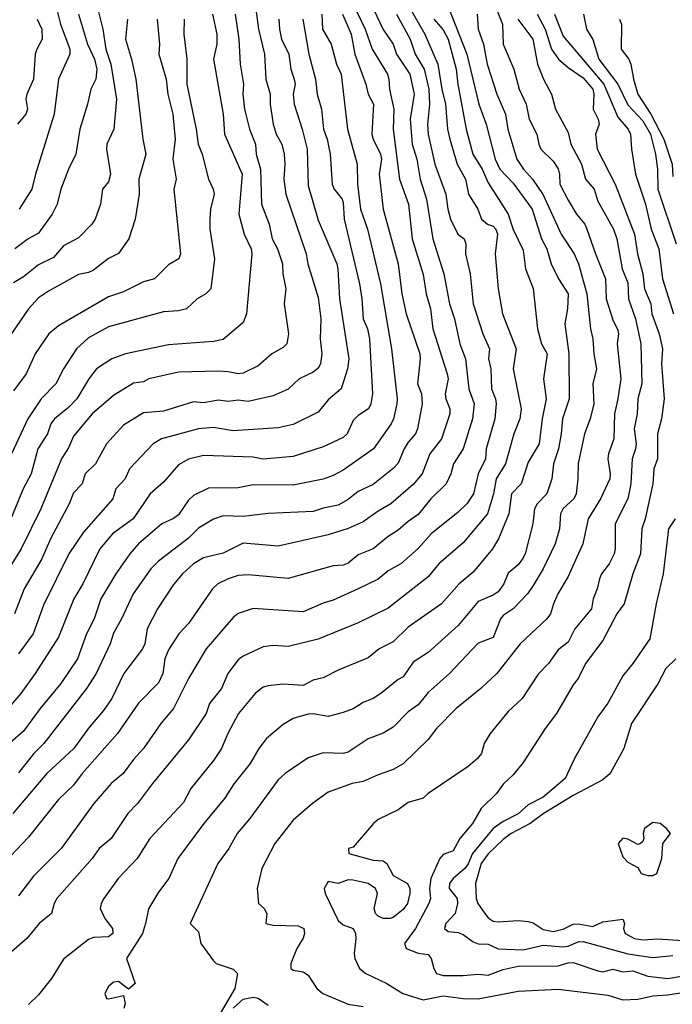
# Model space of a CAD drawing. Header units: metres. Extents: x -46681 to -43747, y -240911 to -237677.
# Tile 193 of 256: x -45716 to -45651, y -239825 to -239727. Entities that reach past the tile are written whole.
import ezdxf

# ---------------------------------------------------------------- set-up
doc = ezdxf.new("R2010")
doc.units = ezdxf.units.M
doc.layers.add('CONTOUR_INDEX', color=1, linetype='Continuous')
doc.layers.add('CONTOUR_INTER', color=3, linetype='Continuous')

msp = doc.modelspace()

# ---------------------------------------------------------------- linework, layer by layer
at = {"layer": 'CONTOUR_INDEX'}
for points, elevation in [([(-45682.595, -239725.02), (-45681.409, -239727.52), (-45680.704, -239729.52), (-45679.163, -239732.02), (-45679.017, -239732.52), (-45678.977, -239733.52), (-45678.52, -239735.52), (-45678.601, -239737.52), (-45677.97, -239742.52), (-45677.059, -239745.02), (-45676.694, -239748.52), (-45675.595, -239752.087), (-45675.288, -239754.02), (-45674.864, -239755.52), (-45674.618, -239757.52), (-45673.178, -239762.02), (-45673.103, -239762.52), (-45673.4, -239764.02), (-45673.339, -239764.52), (-45672.936, -239765.52), (-45672.914, -239766.02), (-45673.769, -239768.52), (-45674.941, -239770.02), (-45675.71, -239772.02), (-45676.595, -239773.095), (-45678.814, -239775.02), (-45680.095, -239775.753), (-45681.595, -239776.84), (-45683.095, -239777.482), (-45685.095, -239778.112), (-45690.095, -239779.253), (-45693.595, -239778.972), (-45695.595, -239779.951), (-45697.595, -239780.44), (-45698.595, -239781.03), (-45699.698, -239782.02), (-45700.595, -239783.089), (-45702.196, -239785.52), (-45703.204, -239787.52), (-45703.457, -239789.02), (-45703.683, -239789.52), (-45705.555, -239792.02), (-45706.769, -239794.52), (-45707.595, -239795.707), (-45709.095, -239797.462), (-45710.543, -239799.52), (-45713.262, -239802.02), (-45716.66, -239806.02)], 105), ([(-45692.42, -239725.02), (-45692.071, -239727.52), (-45691.491, -239730.02), (-45691.333, -239732.52), (-45690.913, -239734.02), (-45690.91, -239735.02), (-45690.609, -239737.02), (-45690.312, -239738.02), (-45689.752, -239739.02), (-45689.513, -239740.02), (-45689.428, -239741.02), (-45689.532, -239742.52), (-45689.346, -239744.02), (-45687.311, -239750.02), (-45687.122, -239751.02), (-45686.095, -239754.368), (-45685.85, -239756.52), (-45685.898, -239758.52), (-45685.75, -239760.02), (-45685.859, -239761.02), (-45686.095, -239761.448), (-45686.595, -239761.849), (-45688.016, -239762.52), (-45689.095, -239763.533), (-45690.595, -239764.225), (-45693.095, -239764.776), (-45694.095, -239764.65), (-45695.095, -239764.774), (-45696.095, -239764.651), (-45697.595, -239764.93), (-45698.595, -239764.825), (-45701.595, -239765.745), (-45703.595, -239765.906), (-45705.595, -239767.159), (-45707.283, -239769.02), (-45708.388, -239771.02), (-45709.412, -239772.02), (-45709.741, -239773.02), (-45710.595, -239773.917), (-45711.011, -239775.02), (-45712.886, -239778.52), (-45713.775, -239780.52), (-45715.523, -239783.52), (-45716.481, -239786.02)], 110), ([(-45673.187, -239725.02), (-45671.238, -239730.02), (-45670.024, -239735.02), (-45669.302, -239737.02), (-45668.403, -239740.52), (-45667.923, -239741.52), (-45666.595, -239742.946), (-45664.688, -239745.52), (-45663.76, -239748.52), (-45663.214, -239749.52), (-45662.77, -239751.02), (-45662.05, -239752.52), (-45661.075, -239754.02), (-45661.139, -239755.52), (-45661.43, -239757.02), (-45661.015, -239760.02), (-45660.974, -239764.52), (-45661.66, -239766.52), (-45661.791, -239768.02), (-45662.064, -239769.52), (-45662.537, -239771.02), (-45662.705, -239772.52), (-45663.209, -239774.02), (-45664.192, -239775.02), (-45664.462, -239775.52), (-45664.612, -239777.02), (-45665.375, -239780.02), (-45665.661, -239780.52), (-45666.095, -239781.119), (-45667.095, -239781.978), (-45667.514, -239783.02), (-45668.095, -239783.829), (-45668.595, -239784.163), (-45670.095, -239784.803), (-45672.095, -239787.184), (-45675.095, -239789.905), (-45676.595, -239790.856), (-45677.595, -239792.322), (-45678.095, -239792.592), (-45679.83, -239794.02), (-45680.595, -239794.498), (-45681.595, -239794.895), (-45682.595, -239795.546), (-45683.595, -239795.907), (-45685.095, -239796.312), (-45686.595, -239796.053), (-45687.095, -239796.078), (-45688.595, -239796.512), (-45689.595, -239797.107), (-45691.27, -239798.52), (-45692.037, -239799.52), (-45692.908, -239801.02), (-45694.509, -239803.02), (-45695.464, -239804.52), (-45697.553, -239807.02), (-45700.15, -239810.52), (-45701.038, -239812.52), (-45702.095, -239813.874), (-45703.095, -239815.566), (-45703.371, -239817.02), (-45703.701, -239818.02), (-45705.281, -239820.52), (-45704.432, -239823.02), (-45705.095, -239823.582), (-45706.095, -239822.822), (-45706.595, -239822.906), (-45707.095, -239823.344), (-45707.47, -239824.02), (-45707.286, -239824.52), (-45707.095, -239824.579), (-45705.595, -239824.217), (-45705.421, -239825.02), (-45705.539, -239825.52)], 100), ([(-45705.186, -239726.52), (-45705.393, -239728.52), (-45704.77, -239730.52), (-45704.363, -239732.52), (-45703.661, -239738.52), (-45703.343, -239740.02), (-45704.061, -239742.52), (-45704.02, -239744.02), (-45704.42, -239746.52), (-45705.06, -239748.52), (-45706.095, -239749.975), (-45707.095, -239750.466), (-45708.595, -239751.624), (-45709.095, -239751.886), (-45710.095, -239752.08), (-45713.095, -239753.737), (-45714.095, -239754.41), (-45715.103, -239755.52), (-45717.494, -239759.02)], 115), ([(-45662.432, -239726.02), (-45661.595, -239728.218), (-45657.501, -239733.02), (-45656.095, -239736.33), (-45655.089, -239737.52), (-45654.825, -239738.02), (-45654.748, -239739.52), (-45654.353, -239742.02), (-45653.342, -239745.02), (-45652.762, -239747.52), (-45652.002, -239749.52), (-45651.624, -239752.52), (-45650.525, -239756.02)], 95), ([(-45650.371, -239776.52), (-45651.054, -239777.52), (-45651.556, -239782.02), (-45652.268, -239785.02), (-45652.905, -239788.52), (-45654.592, -239791.02), (-45655.595, -239792.248), (-45657.095, -239794.967), (-45658.095, -239796.351), (-45660.453, -239800.52), (-45661.397, -239802.52), (-45663.595, -239804.388), (-45665.095, -239805.163), (-45666.095, -239806.062), (-45667.595, -239806.822), (-45668.595, -239807.528), (-45670.671, -239810.02), (-45671.095, -239811.065), (-45671.427, -239811.52), (-45672.603, -239812.52), (-45672.959, -239813.02), (-45672.997, -239813.52), (-45672.188, -239814.52), (-45672.157, -239815.02), (-45672.386, -239816.02), (-45673.33, -239817.02), (-45673.464, -239817.52), (-45673.095, -239817.817), (-45672.095, -239817.909), (-45671.595, -239818.112), (-45670.595, -239818.874), (-45670.095, -239819.048), (-45669.095, -239819.099), (-45668.095, -239819.57), (-45665.595, -239819.648), (-45663.595, -239819.176), (-45661.595, -239819.348), (-45661.095, -239819.279), (-45660.095, -239818.87), (-45659.595, -239818.84), (-45655.095, -239820.069), (-45652.595, -239820.416), (-45650.595, -239820.22)], 95)]:
    msp.add_lwpolyline(points, dxfattribs=dict(at, elevation=elevation))
at = {"layer": 'CONTOUR_INTER'}
for points, elevation in [([(-45678.577, -239722.52), (-45675.413, -239728.02), (-45674.128, -239731.02), (-45673.733, -239733.52), (-45673.358, -239735.02), (-45673.145, -239737.52), (-45672.929, -239738.52), (-45672.185, -239741.02), (-45671.362, -239742.52), (-45671.067, -239744.02), (-45670.121, -239745.52), (-45669.74, -239746.52), (-45669.154, -239747.02), (-45668.595, -239747.25), (-45668.321, -239747.52), (-45668.141, -239748.02), (-45668.388, -239750.02), (-45668.087, -239753.52), (-45667.64, -239756.02), (-45666.274, -239759.52), (-45666.576, -239761.52), (-45665.777, -239765.52), (-45665.917, -239766.52), (-45666.519, -239768.02), (-45667.346, -239771.02), (-45668.287, -239772.52), (-45668.567, -239774.02), (-45669.169, -239776.02), (-45671.595, -239778.92), (-45674.037, -239781.02), (-45675.095, -239782.333), (-45679.095, -239785.476), (-45682.095, -239786.943), (-45686.095, -239788.575), (-45689.095, -239789.294), (-45690.595, -239789.191), (-45691.595, -239789.324), (-45693.595, -239790.275), (-45694.095, -239790.653), (-45695.13, -239792.02), (-45695.784, -239793.52), (-45696.991, -239795.02), (-45697.321, -239796.02), (-45699.095, -239798.633), (-45702.695, -239803.02), (-45704.171, -239805.02), (-45705.168, -239806.02), (-45706.823, -239808.52), (-45708.031, -239809.52), (-45708.734, -239810.52), (-45712.271, -239814.52), (-45712.538, -239815.02), (-45712.782, -239816.02), (-45714.012, -239817.02), (-45715.249, -239818.52), (-45717.595, -239820.566)], 102), ([(-45708.54, -239724.02), (-45707.649, -239727.52), (-45707.365, -239729.52), (-45706.85, -239731.02), (-45706.293, -239734.52), (-45706.551, -239737.52), (-45707.243, -239739.02), (-45707.296, -239739.52), (-45706.891, -239742.02), (-45707.095, -239742.801), (-45707.68, -239743.52), (-45707.873, -239745.02), (-45708.437, -239746.52), (-45708.758, -239747.02), (-45710.095, -239748.39), (-45711.595, -239749.206), (-45712.595, -239750.356), (-45714.095, -239751.099), (-45715.595, -239752.298), (-45716.595, -239752.907)], 116), ([(-45680.568, -239725.52), (-45679.595, -239727.545), (-45678.608, -239729.02), (-45678.263, -239730.02), (-45676.94, -239732.02), (-45676.496, -239734.02), (-45676.909, -239736.52), (-45676.711, -239739.02), (-45676.239, -239740.52), (-45675.909, -239742.52), (-45675.261, -239744.52), (-45674.62, -239748.52), (-45673.534, -239752.02), (-45672.958, -239755.02), (-45672.466, -239756.52), (-45671.918, -239759.02), (-45671.346, -239760.52), (-45671.013, -239763.52), (-45670.483, -239765.02), (-45670.661, -239766.52), (-45671.604, -239769.52), (-45672.553, -239771.02), (-45672.83, -239772.02), (-45673.288, -239773.02), (-45674.81, -239774.52), (-45676.095, -239776.094), (-45677.095, -239776.782), (-45678.095, -239777.675), (-45679.095, -239778.281), (-45680.595, -239779.539), (-45682.095, -239780.142), (-45683.095, -239780.963), (-45683.595, -239781.168), (-45684.595, -239781.216), (-45689.095, -239782.49), (-45693.095, -239782.14), (-45694.095, -239782.202), (-45695.095, -239782.518), (-45696.129, -239783.02), (-45696.673, -239783.52), (-45699.095, -239787.009), (-45700.06, -239788.02), (-45701.095, -239789.621), (-45701.444, -239790.52), (-45701.65, -239792.02), (-45702.095, -239792.922), (-45704.095, -239794.968), (-45706.184, -239798.02), (-45709.716, -239802.02), (-45710.595, -239803.189), (-45712.095, -239804.626), (-45715.095, -239808.393), (-45718.095, -239811.509)], 104), ([(-45712.391, -239725.02), (-45711.899, -239727.02), (-45710.956, -239729.52), (-45710.963, -239730.02), (-45712.077, -239732.52), (-45712.52, -239736.02), (-45714.399, -239742.02), (-45714.756, -239743.52), (-45716.018, -239745.52)], 118), ([(-45668.253, -239725.52), (-45667.668, -239727.02), (-45667.592, -239729.02), (-45666.503, -239731.52), (-45665.996, -239733.52), (-45665.287, -239735.02), (-45664.992, -239736.52), (-45664.201, -239738.02), (-45664.029, -239739.02), (-45663.814, -239739.52), (-45662.595, -239740.724), (-45662.095, -239741.491), (-45661.956, -239742.02), (-45661.93, -239743.02), (-45661.095, -239744.637), (-45660.255, -239746.02), (-45659.427, -239747.02), (-45659.204, -239747.52), (-45658.361, -239750.02), (-45657.329, -239752.52), (-45657.275, -239754.52), (-45656.595, -239756.603), (-45656.095, -239757.637), (-45656.028, -239758.02), (-45656.164, -239759.02), (-45655.823, -239762.52), (-45656.095, -239764.515), (-45656.456, -239766.02), (-45656.494, -239768.52), (-45657.049, -239770.02), (-45657.121, -239770.52), (-45656.889, -239772.02), (-45656.921, -239772.52), (-45657.84, -239774.52), (-45659.093, -239776.52), (-45659.596, -239779.02), (-45661.095, -239782.313), (-45662.101, -239784.02), (-45662.557, -239785.02), (-45662.832, -239786.02), (-45663.214, -239786.52), (-45665.877, -239789.02), (-45668.209, -239792.02), (-45669.816, -239793.52), (-45672.293, -239795.52), (-45674.275, -239797.52), (-45675.095, -239798.597), (-45677.595, -239801.041), (-45678.595, -239801.618), (-45680.095, -239802.129), (-45681.595, -239802.814), (-45682.714, -239803.02), (-45685.095, -239803.889), (-45686.67, -239805.02), (-45688.595, -239806.684), (-45690.438, -239809.02), (-45691.736, -239811.52), (-45692.218, -239813.52), (-45692.081, -239815.02), (-45691.519, -239815.52), (-45691.238, -239816.02), (-45691.339, -239817.02), (-45690.595, -239817.204), (-45688.095, -239817.25), (-45687.534, -239817.52), (-45687.464, -239818.02), (-45687.595, -239818.484), (-45688.238, -239819.52), (-45688.823, -239821.02), (-45688.848, -239821.52), (-45688.595, -239821.69), (-45687.595, -239821.865), (-45687.095, -239822.18), (-45686.226, -239823.52), (-45685.637, -239824.02), (-45683.095, -239825.096), (-45681.595, -239825.318)], 98), ([(-45687.642, -239726.52), (-45687.025, -239730.02), (-45686.377, -239732.52), (-45686.204, -239734.02), (-45685.77, -239735.52), (-45685.559, -239737.52), (-45685.211, -239738.52), (-45684.907, -239740.02), (-45684.705, -239743.02), (-45684.493, -239743.52), (-45683.717, -239744.52), (-45683.595, -239744.883), (-45683.491, -239746.52), (-45681.967, -239753.02), (-45681.723, -239754.52), (-45681.6, -239756.52), (-45681.18, -239757.52), (-45680.956, -239758.52), (-45680.668, -239764.02), (-45680.822, -239765.02), (-45681.058, -239765.52), (-45682.095, -239766.178), (-45682.595, -239766.698), (-45683.187, -239768.02), (-45683.595, -239768.371), (-45685.595, -239769.316), (-45688.595, -239770.303), (-45691.595, -239770.556), (-45692.595, -239770.343), (-45697.595, -239770.196), (-45699.095, -239770.566), (-45700.095, -239771.124), (-45701.595, -239772.85), (-45702.907, -239774.02), (-45704.615, -239776.52), (-45706.673, -239778.02), (-45707.96, -239779.52), (-45709.67, -239783.02), (-45710.544, -239784.52), (-45712.095, -239788.366), (-45714.413, -239792.02), (-45715.879, -239794.02), (-45719.347, -239798.02)], 108), ([(-45694.395, -239726.02), (-45694.05, -239728.52), (-45693.904, -239731.02), (-45693.568, -239733.02), (-45693.642, -239734.02), (-45693.472, -239735.52), (-45692.973, -239737.52), (-45692.373, -239739.02), (-45692.315, -239740.02), (-45691.886, -239741.52), (-45691.779, -239745.02), (-45691.004, -239747.02), (-45690.703, -239748.52), (-45690.168, -239749.52), (-45689.662, -239751.02), (-45689.65, -239752.02), (-45689.323, -239753.52), (-45689.516, -239755.02), (-45689.089, -239758.02), (-45689.238, -239759.02), (-45689.595, -239759.379), (-45690.756, -239760.02), (-45692.095, -239761.2), (-45693.595, -239761.936), (-45694.095, -239762.018), (-45695.095, -239761.809), (-45696.095, -239761.762), (-45700.095, -239761.843), (-45703.068, -239762.52), (-45703.595, -239762.801), (-45704.595, -239762.961), (-45706.595, -239764.17), (-45708.729, -239766.02), (-45710.595, -239768.269), (-45711.095, -239769.422), (-45711.795, -239770.52), (-45713.862, -239775.52), (-45715.817, -239779.52), (-45717.687, -239782.52)], 111), ([(-45685.745, -239726.02), (-45685.655, -239727.52), (-45684.797, -239729.02), (-45684.281, -239731.02), (-45683.786, -239732.02), (-45683.167, -239737.52), (-45682.215, -239741.02), (-45682.16, -239743.02), (-45681.856, -239745.52), (-45681.154, -239747.52), (-45679.876, -239753.02), (-45678.747, -239759.52), (-45678.186, -239764.52), (-45678.241, -239765.02), (-45678.559, -239766.52), (-45678.801, -239767.02), (-45680.577, -239769.52), (-45683.595, -239771.65), (-45684.595, -239772.196), (-45685.595, -239772.558), (-45688.595, -239773.168), (-45692.595, -239773.126), (-45694.095, -239773.414), (-45697.095, -239773.471), (-45698.595, -239774.207), (-45699.095, -239774.645), (-45700.095, -239776.114), (-45700.595, -239776.505), (-45701.763, -239777.02), (-45704.092, -239779.02), (-45704.946, -239780.02), (-45706.358, -239782.02), (-45707.861, -239784.52), (-45708.508, -239786.52), (-45709.288, -239788.02), (-45710.197, -239790.52), (-45711.853, -239793.02), (-45713.934, -239795.52), (-45715.595, -239797.787), (-45717.009, -239799.02)], 107), ([(-45696.668, -239726.02), (-45696.229, -239728.02), (-45696.259, -239729.02), (-45696.576, -239730.52), (-45695.625, -239736.02), (-45695.477, -239738.02), (-45693.705, -239742.02), (-45694.038, -239746.02), (-45693.524, -239748.02), (-45692.818, -239749.52), (-45692.752, -239750.02), (-45693.26, -239756.02), (-45693.595, -239756.875), (-45695.595, -239758.575), (-45696.595, -239758.777), (-45701.095, -239759.117), (-45705.373, -239760.02), (-45706.742, -239760.52), (-45708.281, -239761.52), (-45709.065, -239762.52), (-45710.27, -239764.52), (-45711.095, -239765.383), (-45712.504, -239766.52), (-45712.87, -239767.02), (-45713.195, -239768.02), (-45714.169, -239769.52), (-45714.821, -239772.02), (-45715.624, -239773.52), (-45716.848, -239776.52)], 112), ([(-45699.515, -239726.52), (-45699.537, -239728.02), (-45699.257, -239730.52), (-45699.248, -239733.02), (-45698.303, -239737.52), (-45698.116, -239739.02), (-45697.697, -239740.02), (-45697.069, -239742.52), (-45696.605, -239743.52), (-45696.501, -239744.02), (-45696.871, -239745.52), (-45696.945, -239746.52), (-45696.932, -239747.52), (-45696.489, -239750.52), (-45696.835, -239753.52), (-45697.333, -239754.02), (-45698.203, -239754.52), (-45699.291, -239755.52), (-45700.095, -239755.717), (-45701.595, -239755.815), (-45707.095, -239757.327), (-45709.095, -239758.405), (-45710.303, -239759.52), (-45711.595, -239761.503), (-45712.37, -239763.02), (-45713.844, -239764.52), (-45715.157, -239766.52), (-45716.781, -239770.02)], 113), ([(-45702.222, -239726.52), (-45701.998, -239729.02), (-45702.056, -239730.02), (-45701.33, -239732.52), (-45701.136, -239734.02), (-45700.663, -239736.02), (-45700.402, -239738.52), (-45700.652, -239740.52), (-45700.303, -239742.52), (-45700.558, -239743.52), (-45699.881, -239750.02), (-45700.051, -239750.52), (-45701.095, -239751.116), (-45702.48, -239752.52), (-45703.595, -239752.823), (-45705.595, -239753.799), (-45707.095, -239754.323), (-45712.095, -239757.196), (-45713.062, -239758.02), (-45714.423, -239760.02), (-45715.334, -239762.02), (-45716.595, -239763.728)], 114), ([(-45710.081, -239726.02), (-45709.176, -239729.02), (-45708.474, -239730.52), (-45708.24, -239731.52), (-45708.34, -239732.52), (-45708.859, -239733.52), (-45709.189, -239735.02), (-45709.96, -239737.52), (-45710.372, -239740.02), (-45711.083, -239741.52), (-45711.845, -239743.52), (-45712.243, -239745.02), (-45712.733, -239746.02), (-45714.095, -239747.932), (-45715.119, -239748.52), (-45716.459, -239749.52)], 117), ([(-45714.23, -239726.52), (-45713.753, -239727.52), (-45713.737, -239728.52), (-45714.278, -239729.52), (-45714.414, -239730.02), (-45714.589, -239732.52), (-45715.255, -239734.02), (-45715.355, -239734.52), (-45715.204, -239735.52), (-45715.349, -239736.02), (-45716.181, -239737.02)], 119), ([(-45678.277, -239726.02), (-45676.904, -239728.52), (-45676.38, -239730.02), (-45675.486, -239731.52), (-45675.02, -239733.52), (-45674.968, -239735.02), (-45675.167, -239737.02), (-45675.108, -239738.02), (-45674.433, -239741.02), (-45673.314, -239744.02), (-45673.135, -239745.52), (-45672.87, -239746.52), (-45672.107, -239748.02), (-45671.497, -239748.52), (-45671.313, -239749.02), (-45671.351, -239750.02), (-45670.895, -239752.02), (-45670.573, -239755.02), (-45669.636, -239758.02), (-45668.963, -239759.52), (-45669.041, -239760.52), (-45668.819, -239761.52), (-45668.765, -239763.52), (-45668.362, -239764.52), (-45668.302, -239765.02), (-45668.41, -239766.52), (-45669.273, -239769.52), (-45669.37, -239770.52), (-45670.102, -239772.02), (-45670.555, -239774.02), (-45671.213, -239775.02), (-45672.095, -239775.863), (-45674.796, -239778.02), (-45676.095, -239779.491), (-45677.838, -239781.02), (-45679.095, -239781.737), (-45680.095, -239782.548), (-45682.095, -239783.537), (-45684.595, -239784.672), (-45685.595, -239784.951), (-45687.595, -239785.828), (-45692.595, -239785.51), (-45694.095, -239785.992), (-45694.595, -239786.415), (-45697.32, -239789.52), (-45699.084, -239792.52), (-45700.595, -239795.501), (-45701.841, -239797.02), (-45703.584, -239799.52), (-45704.595, -239800.595), (-45705.614, -239802.02), (-45706.812, -239803.02), (-45708.558, -239805.02), (-45711.826, -239809.52), (-45714.595, -239812.292), (-45716.095, -239814.271)], 103), ([(-45683.671, -239726.02), (-45682.813, -239728.02), (-45682.435, -239730.02), (-45681.325, -239733.02), (-45681.095, -239734.02), (-45680.578, -239735.02), (-45680.725, -239738.02), (-45680.603, -239738.52), (-45679.849, -239740.02), (-45679.771, -239740.52), (-45680.006, -239742.02), (-45679.596, -239745.52), (-45678.106, -239751.02), (-45677.726, -239754.02), (-45677.279, -239756.02), (-45675.927, -239760.02), (-45675.885, -239760.52), (-45676.153, -239763.02), (-45675.766, -239764.02), (-45675.678, -239765.02), (-45676.17, -239767.52), (-45676.356, -239768.02), (-45677.095, -239768.848), (-45677.5, -239769.52), (-45678.095, -239770.939), (-45678.595, -239771.485), (-45680.595, -239773.081), (-45682.095, -239773.787), (-45683.095, -239774.581), (-45684.095, -239775.162), (-45685.595, -239775.459), (-45686.595, -239775.804), (-45691.095, -239775.991), (-45693.595, -239776.304), (-45695.595, -239776.241), (-45696.595, -239776.567), (-45698.095, -239777.45), (-45699.095, -239778.449), (-45702.095, -239780.764), (-45702.856, -239781.52), (-45704.631, -239784.02), (-45705.774, -239786.52), (-45706.595, -239787.974), (-45706.918, -239789.02), (-45708.331, -239792.02), (-45709.286, -239793.52), (-45713.545, -239799.02), (-45714.573, -239800.02), (-45716.095, -239801.955)], 106), ([(-45690.029, -239726.52), (-45689.985, -239727.52), (-45689.781, -239728.52), (-45689.042, -239730.02), (-45688.833, -239731.52), (-45688.503, -239732.52), (-45688.414, -239733.02), (-45688.611, -239734.02), (-45688.496, -239735.02), (-45687.689, -239737.52), (-45687.214, -239739.52), (-45687.095, -239743.155), (-45686.095, -239746.626), (-45684.219, -239751.02), (-45684.129, -239751.52), (-45683.953, -239754.52), (-45683.034, -239760.52), (-45683.164, -239761.52), (-45683.812, -239763.52), (-45685.095, -239764.631), (-45686.095, -239765.856), (-45688.595, -239767.072), (-45690.095, -239767.421), (-45694.595, -239767.707), (-45696.595, -239767.391), (-45698.095, -239767.503), (-45701.794, -239768.52), (-45702.625, -239769.02), (-45704.997, -239771.52), (-45705.405, -239772.52), (-45706.362, -239773.52), (-45706.647, -239774.52), (-45709.595, -239777.867), (-45711.056, -239780.02), (-45713.595, -239785.178), (-45714.619, -239788.02), (-45716.084, -239790.02)], 109), ([(-45674.542, -239726.52), (-45673.595, -239727.571), (-45673.09, -239728.52), (-45672.275, -239731.52), (-45672.131, -239733.02), (-45671.287, -239737.52), (-45670.618, -239740.02), (-45669.676, -239741.52), (-45669.095, -239742.892), (-45667.072, -239746.02), (-45666.595, -239747.573), (-45665.595, -239749.651), (-45665.359, -239751.52), (-45664.595, -239753.468), (-45664.148, -239757.52), (-45663.736, -239759.02), (-45663.184, -239760.02), (-45663.553, -239762.52), (-45663.294, -239764.52), (-45663.687, -239766.52), (-45663.967, -239769.02), (-45665.095, -239770.865), (-45665.773, -239773.02), (-45666.751, -239774.02), (-45667.013, -239776.02), (-45668.052, -239778.52), (-45668.647, -239779.52), (-45670.595, -239781.868), (-45671.992, -239783.02), (-45673.756, -239785.02), (-45677.095, -239787.36), (-45678.595, -239788.836), (-45679.989, -239789.52), (-45681.095, -239790.448), (-45684.095, -239791.663), (-45685.595, -239792.431), (-45686.595, -239792.679), (-45687.595, -239793.194), (-45689.595, -239793.077), (-45691.095, -239793.224), (-45691.595, -239793.363), (-45692.414, -239794.02), (-45694.061, -239796.02), (-45695.159, -239798.02), (-45695.789, -239799.52), (-45696.595, -239800.711), (-45698.855, -239803.52), (-45699.595, -239804.918), (-45702.943, -239808.52), (-45704.204, -239810.52), (-45706.121, -239812.52), (-45707.567, -239814.52), (-45707.829, -239815.02), (-45707.911, -239815.52), (-45707.463, -239816.52), (-45706.691, -239817.52), (-45706.657, -239818.02), (-45707.095, -239818.352), (-45708.595, -239818.415), (-45709.095, -239818.632), (-45711.595, -239820.593), (-45712.791, -239822.52), (-45714.095, -239824.157), (-45715.095, -239825.121)], 101), ([(-45670.184, -239726.02), (-45670.072, -239727.52), (-45669.562, -239729.02), (-45669.178, -239731.02), (-45668.207, -239734.02), (-45667.368, -239736.02), (-45667.113, -239737.52), (-45666.221, -239740.52), (-45665.541, -239741.52), (-45664.641, -239742.52), (-45663.595, -239744.105), (-45661.793, -239748.02), (-45660.486, -239750.02), (-45660.054, -239751.02), (-45659.212, -239754.02), (-45658.852, -239757.52), (-45658.595, -239758.52), (-45658.51, -239760.02), (-45658.247, -239761.52), (-45658.609, -239763.02), (-45658.518, -239765.02), (-45658.864, -239766.52), (-45659.439, -239768.02), (-45660.095, -239770.984), (-45660.107, -239772.52), (-45660.282, -239774.02), (-45660.521, -239774.52), (-45661.595, -239775.503), (-45661.855, -239776.02), (-45661.933, -239777.52), (-45662.373, -239779.02), (-45663.576, -239781.52), (-45664.595, -239783.193), (-45665.156, -239784.02), (-45666.595, -239785.526), (-45667.595, -239786.19), (-45667.869, -239786.52), (-45668.595, -239788.411), (-45670.095, -239788.973), (-45672.943, -239792.02), (-45675.095, -239793.894), (-45676.095, -239795.135), (-45677.095, -239795.854), (-45678.595, -239797.364), (-45679.595, -239797.975), (-45681.095, -239798.548), (-45683.095, -239799.875), (-45683.595, -239800.004), (-45685.595, -239799.934), (-45687.095, -239800.453), (-45689.399, -239802.02), (-45690.095, -239802.647), (-45692.935, -239806.52), (-45694.195, -239808.02), (-45695.028, -239809.52), (-45696.136, -239811.02), (-45698.93, -239817.02), (-45698.095, -239817.865), (-45697.858, -239819.02), (-45696.595, -239820.745), (-45696.323, -239821.02), (-45694.595, -239821.586), (-45694.171, -239822.02), (-45694.442, -239823.52), (-45695.914, -239826.02)], 99), ([(-45666.11, -239726.52), (-45664.602, -239728.52), (-45664.164, -239731.02), (-45663.56, -239732.52), (-45662.764, -239734.02), (-45662.354, -239735.52), (-45661.095, -239737.85), (-45660.801, -239739.02), (-45659.751, -239741.02), (-45659.337, -239742.52), (-45658.494, -239743.52), (-45658.095, -239744.728), (-45656.538, -239747.52), (-45656.209, -239748.52), (-45655.667, -239751.52), (-45655.095, -239752.906), (-45655.04, -239754.52), (-45654.351, -239756.52), (-45653.796, -239759.02), (-45653.715, -239763.02), (-45654.116, -239764.52), (-45654.163, -239766.02), (-45654.464, -239767.52), (-45654.29, -239769.02), (-45654.333, -239769.52), (-45654.691, -239770.52), (-45654.805, -239773.02), (-45655.121, -239774.52), (-45656.391, -239777.02), (-45656.36, -239779.52), (-45656.479, -239780.02), (-45656.963, -239781.02), (-45657.743, -239782.02), (-45657.957, -239782.52), (-45658.18, -239783.52), (-45658.577, -239784.52), (-45658.75, -239785.52), (-45660.419, -239787.52), (-45661.095, -239788.881), (-45662.095, -239789.631), (-45663.034, -239791.02), (-45664.095, -239792.063), (-45665.668, -239794.52), (-45667.095, -239795.803), (-45668.876, -239798.02), (-45669.484, -239799.02), (-45669.76, -239800.02), (-45670.163, -239800.52), (-45671.095, -239801.313), (-45675.095, -239804.007), (-45675.595, -239804.471), (-45677.095, -239804.93), (-45678.095, -239805.638), (-45680.095, -239806.618), (-45680.576, -239807.02), (-45682.595, -239809.369), (-45683.052, -239809.52), (-45683.049, -239810.02), (-45680.595, -239810.696), (-45679.595, -239810.76), (-45679.243, -239811.02), (-45678.595, -239812.223), (-45677.178, -239813.02), (-45676.918, -239813.52), (-45676.933, -239814.02), (-45677.171, -239815.02), (-45677.595, -239815.63), (-45678.595, -239816.432), (-45678.882, -239816.52), (-45679.595, -239816.539), (-45680.095, -239816.282), (-45680.352, -239816.02), (-45680.488, -239815.52), (-45680.155, -239814.02), (-45680.354, -239813.52), (-45681.095, -239813.032), (-45682.595, -239812.683), (-45683.095, -239812.664), (-45684.095, -239813.007), (-45685.095, -239812.814), (-45685.503, -239813.52), (-45685.416, -239814.02), (-45684.095, -239816.737), (-45683.595, -239817.166), (-45682.595, -239817.52), (-45682.37, -239818.02), (-45682.326, -239818.52), (-45682.505, -239820.02), (-45682.435, -239820.52), (-45681.956, -239821.52), (-45681.324, -239822.02), (-45679.225, -239823.02), (-45677.631, -239824.02), (-45675.595, -239824.676), (-45673.595, -239824.255), (-45671.595, -239824.54), (-45670.095, -239824.578), (-45666.095, -239823.791), (-45662.095, -239823.589), (-45657.095, -239824.191), (-45655.595, -239824.661), (-45654.095, -239824.585), (-45652.595, -239824.265), (-45651.095, -239824.171), (-45647.095, -239823.514)], 97), ([(-45664.19, -239726.02), (-45663.373, -239727.52), (-45662.735, -239729.52), (-45662.038, -239730.52), (-45661.095, -239731.358), (-45659.595, -239732.397), (-45658.611, -239733.52), (-45658.51, -239734.02), (-45658.573, -239735.52), (-45658.081, -239736.52), (-45657.974, -239737.02), (-45658.341, -239738.02), (-45658.168, -239739.52), (-45656.362, -239743.02), (-45654.441, -239748.02), (-45654.143, -239750.02), (-45653.605, -239752.02), (-45653.439, -239753.52), (-45652.815, -239755.02), (-45652.696, -239756.02), (-45651.983, -239758.02), (-45651.639, -239759.52), (-45651.733, -239761.02), (-45651.456, -239764.52), (-45651.727, -239766.52), (-45652.137, -239768.02), (-45652.134, -239770.52), (-45652.512, -239771.52), (-45652.592, -239773.02), (-45653.382, -239776.52), (-45653.721, -239777.52), (-45653.841, -239780.02), (-45654.617, -239782.02), (-45655.484, -239785.02), (-45656.209, -239786.02), (-45657.595, -239788.701), (-45659.355, -239791.02), (-45660.095, -239792.516), (-45660.595, -239793.141), (-45662.245, -239796.02), (-45663.395, -239797.52), (-45665.595, -239800.899), (-45666.595, -239802.158), (-45667.595, -239803.079), (-45668.244, -239804.02), (-45669.778, -239805.52), (-45670.65, -239807.02), (-45671.931, -239808.52), (-45672.595, -239809.756), (-45673.595, -239810.105), (-45673.926, -239810.52), (-45674.824, -239812.52), (-45674.945, -239813.52), (-45674.868, -239814.52), (-45675.014, -239815.02), (-45676.352, -239817.52), (-45677.448, -239819.02), (-45677.289, -239819.52), (-45676.095, -239819.982), (-45675.095, -239820.127), (-45674.78, -239820.52), (-45674.536, -239821.52), (-45674.27, -239822.02), (-45673.595, -239822.232), (-45671.595, -239822.239), (-45670.095, -239822.089), (-45669.095, -239822.181), (-45667.595, -239821.624), (-45666.095, -239821.292), (-45662.095, -239821.254), (-45661.095, -239820.947), (-45660.595, -239820.939), (-45658.095, -239821.772), (-45657.595, -239821.854), (-45656.595, -239821.585), (-45655.595, -239821.875), (-45654.595, -239821.775), (-45653.095, -239822.303), (-45651.095, -239822.514), (-45645.309, -239821.52)], 96), ([(-45659.555, -239726.02), (-45659.253, -239727.52), (-45658.595, -239728.559), (-45657.997, -239730.52), (-45656.1, -239733.02), (-45655.095, -239735.094), (-45653.595, -239736.692), (-45652.838, -239738.02), (-45652.34, -239740.02), (-45652.146, -239741.52), (-45652.115, -239743.52), (-45650.26, -239749.02)], 94), ([(-45655.938, -239726.52), (-45655.752, -239727.02), (-45655.761, -239729.52), (-45655.005, -239730.52), (-45654.807, -239731.02), (-45654.547, -239732.52), (-45654.107, -239734.02), (-45652.819, -239736.02), (-45651.515, -239738.52), (-45650.657, -239741.02), (-45650.595, -239742.254)], 93), ([(-45650.297, -239790.52), (-45651.314, -239791.52), (-45652.095, -239793.052), (-45654.745, -239797.02), (-45655.495, -239799.52), (-45656.886, -239802.02), (-45657.595, -239802.646), (-45660.595, -239804.207), (-45663.595, -239806.05), (-45664.885, -239807.02), (-45666.776, -239808.02), (-45667.595, -239808.623), (-45669.095, -239810.064), (-45669.784, -239811.02), (-45670.37, -239813.02), (-45670.281, -239814.52), (-45670.11, -239815.02), (-45669.433, -239816.02), (-45669.095, -239816.441), (-45668.595, -239816.785), (-45668.095, -239816.858), (-45666.095, -239816.714), (-45665.095, -239816.816), (-45664.595, -239816.97), (-45663.595, -239817.616), (-45662.595, -239817.815), (-45661.595, -239817.591), (-45660.595, -239817.103), (-45660.095, -239817.071), (-45658.595, -239817.318), (-45657.595, -239816.873), (-45655.595, -239816.603), (-45655.447, -239817.02), (-45655.544, -239817.52), (-45655.366, -239818.02), (-45654.449, -239818.52), (-45653.595, -239818.647), (-45652.095, -239818.548), (-45648.595, -239818.801)], 94), ([(-45652.595, -239806.907), (-45653.435, -239807.52), (-45653.582, -239808.02), (-45653.512, -239808.52), (-45653.595, -239808.83), (-45653.834, -239809.02), (-45654.095, -239809.131), (-45655.095, -239808.584), (-45655.595, -239808.481), (-45656.07, -239809.02), (-45655.595, -239810.348), (-45655.095, -239810.886), (-45654.095, -239811.435), (-45653.784, -239812.02), (-45653.095, -239812.216), (-45652.595, -239812.212), (-45652.205, -239812.02), (-45651.706, -239810.52), (-45651.616, -239809.02), (-45650.833, -239808.02), (-45651.222, -239807.52), (-45651.888, -239807.02), (-45652.595, -239806.907)], 93), ([(-45694.595, -239825.51), (-45693.595, -239824.598), (-45692.595, -239824.397), (-45692.095, -239824.496), (-45691.095, -239825.197)], 99)]:
    msp.add_lwpolyline(points, dxfattribs=dict(at, elevation=elevation))

doc.saveas('drawing.dxf')
